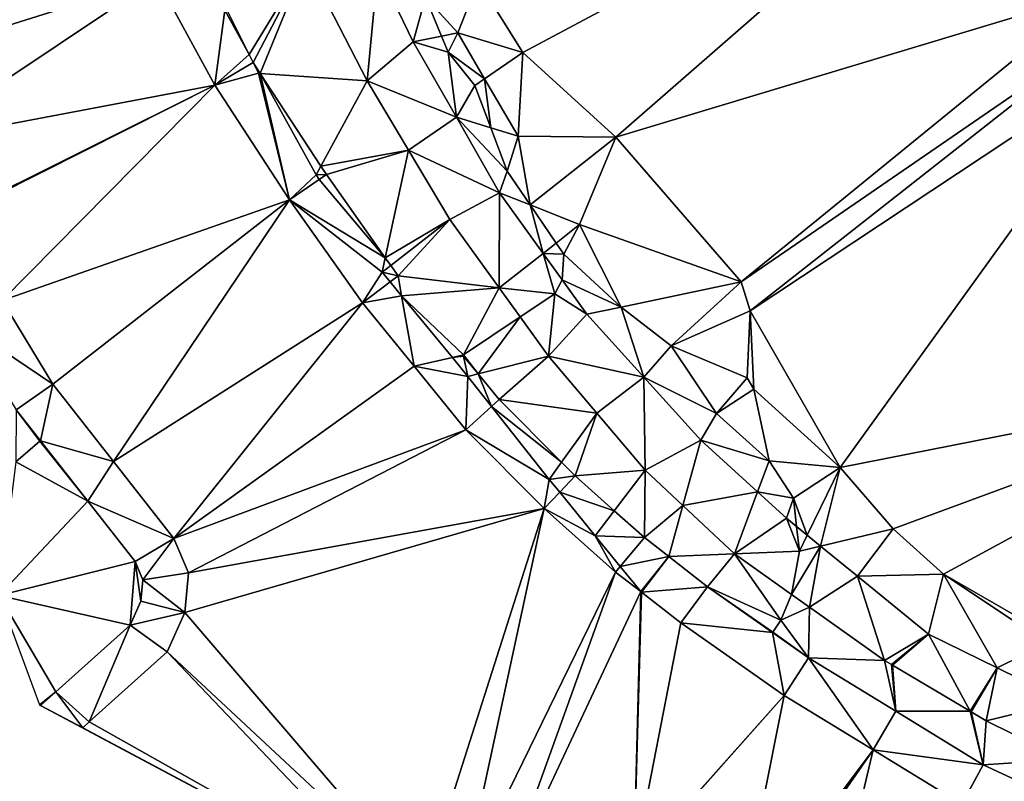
# Model space of a CAD drawing. Header units: inches. Extents: x 92348 to 92626, y 1600225 to 1600387.
# Tile 3 of 35: x 92365 to 92399, y 1600252 to 1600278. Entities that reach past the tile are written whole.
import ezdxf

# ---------------------------------------------------------------- set-up
doc = ezdxf.new("R2010")
doc.units = ezdxf.units.IN
doc.header["$MEASUREMENT"] = 0
doc.layers.add('Terreng_ortofoto', color=10, linetype='Continuous')

msp = doc.modelspace()

# ---------------------------------------------------------------- linework, layer by layer
at = {"layer": 'Terreng_ortofoto'}
for points in [[(92382.357, 1600276.965, 112), (92399.277, 1600285.982, 110.94), (92380.804, 1600279.443, 112)], [(92385.571, 1600274.028, 112), (92399.277, 1600285.982, 110.94), (92382.357, 1600276.965, 112)], [(92402.218, 1600279.052, 111), (92399.277, 1600285.982, 110.94), (92385.571, 1600274.028, 112)], [(92367.745, 1600283.669, 115.41), (92358.375, 1600279.646, 115.97), (92359.821, 1600276.42, 115.82)], [(92369.679, 1600279.521, 115.21), (92367.745, 1600283.669, 115.41), (92359.821, 1600276.42, 115.82)], [(92374.846, 1600280.11, 114.97), (92372.058, 1600278.535, 115.2), (92372.883, 1600276.889, 115.042)], [(92374.846, 1600280.11, 114.97), (92372.883, 1600276.889, 115.042), (92373.016, 1600276.623, 115.016)], [(92373.265, 1600276.242, 114.989), (92374.846, 1600280.11, 114.97), (92373.016, 1600276.623, 115.016)], [(92376.971, 1600275.988, 114.75), (92374.846, 1600280.11, 114.97), (92373.265, 1600276.242, 114.989)], [(92377.337, 1600279.872, 114.88), (92374.846, 1600280.11, 114.97), (92376.971, 1600275.988, 114.75)], [(92377.337, 1600279.872, 114.88), (92376.971, 1600275.988, 114.75), (92378.563, 1600277.332, 114.71)], [(92377.337, 1600279.872, 114.88), (92378.563, 1600277.332, 114.71), (92378.985, 1600278.874, 114)], [(92369.679, 1600279.521, 115.21), (92359.821, 1600276.42, 115.82), (92361.197, 1600273.846, 115.67)], [(92369.679, 1600279.521, 115.21), (92361.197, 1600273.846, 115.67), (92371.694, 1600275.832, 115)], [(92369.679, 1600279.521, 115.21), (92371.694, 1600275.832, 115), (92372.043, 1600278.426, 115.166)], [(92380.804, 1600279.443, 112), (92378.985, 1600278.874, 114), (92380.102, 1600277.648, 113)], [(92382.357, 1600276.965, 112), (92380.804, 1600279.443, 112), (92380.102, 1600277.648, 113)], [(92402.218, 1600279.052, 111), (92385.571, 1600274.028, 112), (92389.917, 1600269.033, 112)], [(92402.649, 1600277.771, 111), (92402.218, 1600279.052, 111), (92389.917, 1600269.033, 112)], [(92378.563, 1600277.332, 114.71), (92379.537, 1600277.532, 114), (92378.985, 1600278.874, 114)], [(92380.102, 1600277.648, 113), (92378.985, 1600278.874, 114), (92379.537, 1600277.532, 114)], [(92372.043, 1600278.426, 115.166), (92371.694, 1600275.832, 115), (92372.883, 1600276.889, 115.042)], [(92372.043, 1600278.426, 115.166), (92372.883, 1600276.889, 115.042), (92372.058, 1600278.535, 115.2)], [(92380.102, 1600277.648, 113), (92379.537, 1600277.532, 114), (92379.766, 1600276.976, 114)], [(92380.102, 1600277.648, 113), (92379.766, 1600276.976, 114), (92381.033, 1600276.058, 113)], [(92382.357, 1600276.965, 112), (92380.102, 1600277.648, 113), (92381.033, 1600276.058, 113)], [(92402.649, 1600277.771, 111), (92389.917, 1600269.033, 112), (92390.223, 1600268.026, 112)], [(92403.7, 1600276.936, 111), (92402.649, 1600277.771, 111), (92390.223, 1600268.026, 112)], [(92378.563, 1600277.332, 114.71), (92376.971, 1600275.988, 114.75), (92380.058, 1600274.721, 114.43)], [(92378.563, 1600277.332, 114.71), (92379.766, 1600276.976, 114), (92379.537, 1600277.532, 114)], [(92378.563, 1600277.332, 114.71), (92380.058, 1600274.721, 114.43), (92379.766, 1600276.976, 114)], [(92371.694, 1600275.832, 115), (92373.016, 1600276.623, 115.016), (92372.883, 1600276.889, 115.042)], [(92380.69, 1600275.823, 114), (92381.033, 1600276.058, 113), (92379.766, 1600276.976, 114)], [(92380.69, 1600275.823, 114), (92379.766, 1600276.976, 114), (92380.058, 1600274.721, 114.43)], [(92382.357, 1600276.965, 112), (92381.033, 1600276.058, 113), (92382.199, 1600274.067, 113)], [(92385.571, 1600274.028, 112), (92382.357, 1600276.965, 112), (92382.199, 1600274.067, 113)], [(92403.7, 1600276.936, 111), (92390.223, 1600268.026, 112), (92393.348, 1600262.599, 112)], [(92403.7, 1600276.936, 111), (92393.348, 1600262.599, 112), (92409.623, 1600265.81, 111)], [(92371.694, 1600275.832, 115), (92373.205, 1600276.246, 114.98), (92373.016, 1600276.623, 115.016)], [(92373.205, 1600276.246, 114.98), (92373.265, 1600276.242, 114.989), (92373.016, 1600276.623, 115.016)], [(92371.694, 1600275.832, 115), (92374.273, 1600271.869, 114.55), (92373.205, 1600276.246, 114.98)], [(92373.205, 1600276.246, 114.98), (92374.273, 1600271.869, 114.55), (92373.265, 1600276.242, 114.989)], [(92376.971, 1600275.988, 114.75), (92373.265, 1600276.242, 114.989), (92375.367, 1600273.028, 114.764)], [(92373.265, 1600276.242, 114.989), (92374.273, 1600271.869, 114.55), (92375.204, 1600272.728, 114.78)], [(92373.265, 1600276.242, 114.989), (92375.204, 1600272.728, 114.78), (92375.367, 1600273.028, 114.764)], [(92376.971, 1600275.988, 114.75), (92375.367, 1600273.028, 114.764), (92378.4, 1600273.583, 114.51)], [(92376.971, 1600275.988, 114.75), (92378.4, 1600273.583, 114.51), (92380.058, 1600274.721, 114.43)], [(92380.69, 1600275.823, 114), (92381.243, 1600274.359, 114), (92381.033, 1600276.058, 113)], [(92381.033, 1600276.058, 113), (92381.243, 1600274.359, 114), (92382.199, 1600274.067, 113)], [(92371.694, 1600275.832, 115), (92361.197, 1600273.846, 115.67), (92362.563, 1600271.29, 115.52)], [(92371.694, 1600275.832, 115), (92362.563, 1600271.29, 115.52), (92362.582, 1600271.255, 115.52)], [(92371.694, 1600275.832, 115), (92362.582, 1600271.255, 115.52), (92364.331, 1600268.379, 115.37)], [(92371.694, 1600275.832, 115), (92364.331, 1600268.379, 115.37), (92374.273, 1600271.869, 114.55)], [(92380.69, 1600275.823, 114), (92380.058, 1600274.721, 114.43), (92381.243, 1600274.359, 114)], [(92380.058, 1600274.721, 114.43), (92378.4, 1600273.583, 114.51), (92381.553, 1600272.109, 114.15)], [(92380.058, 1600274.721, 114.43), (92381.553, 1600272.109, 114.15), (92381.811, 1600272.855, 114)], [(92380.058, 1600274.721, 114.43), (92381.811, 1600272.855, 114), (92381.243, 1600274.359, 114)], [(92381.243, 1600274.359, 114), (92381.811, 1600272.855, 114), (92382.199, 1600274.067, 113)], [(92381.811, 1600272.855, 114), (92382.607, 1600271.692, 114), (92382.199, 1600274.067, 113)], [(92385.571, 1600274.028, 112), (92382.199, 1600274.067, 113), (92382.607, 1600271.692, 114)], [(92385.571, 1600274.028, 112), (92382.607, 1600271.692, 114), (92384.319, 1600271.016, 113)], [(92389.917, 1600269.033, 112), (92385.571, 1600274.028, 112), (92384.319, 1600271.016, 113)], [(92378.4, 1600273.583, 114.51), (92375.367, 1600273.028, 114.764), (92375.556, 1600272.74, 114.744)], [(92378.4, 1600273.583, 114.51), (92375.556, 1600272.74, 114.744), (92377.594, 1600269.86, 114.429)], [(92379.83, 1600271.179, 114.27), (92378.4, 1600273.583, 114.51), (92377.594, 1600269.86, 114.429)], [(92381.553, 1600272.109, 114.15), (92378.4, 1600273.583, 114.51), (92379.83, 1600271.179, 114.27)], [(92375.204, 1600272.728, 114.78), (92375.556, 1600272.74, 114.744), (92375.367, 1600273.028, 114.764)], [(92381.811, 1600272.855, 114), (92381.553, 1600272.109, 114.15), (92382.607, 1600271.692, 114)], [(92375.204, 1600272.728, 114.78), (92374.273, 1600271.869, 114.55), (92375.309, 1600272.573, 114.762)], [(92377.594, 1600269.86, 114.429), (92375.309, 1600272.573, 114.762), (92374.273, 1600271.869, 114.55)], [(92375.204, 1600272.728, 114.78), (92375.309, 1600272.573, 114.762), (92375.556, 1600272.74, 114.744)], [(92377.594, 1600269.86, 114.429), (92375.556, 1600272.74, 114.744), (92375.309, 1600272.573, 114.762)], [(92381.553, 1600272.109, 114.15), (92379.83, 1600271.179, 114.27), (92381.536, 1600268.818, 114.065)], [(92383.06, 1600270.007, 114), (92381.553, 1600272.109, 114.15), (92381.536, 1600268.818, 114.065)], [(92383.06, 1600270.007, 114), (92382.607, 1600271.692, 114), (92381.553, 1600272.109, 114.15)], [(92374.273, 1600271.869, 114.55), (92364.331, 1600268.379, 115.37), (92366.089, 1600265.486, 115.22)], [(92374.273, 1600271.869, 114.55), (92366.089, 1600265.486, 115.22), (92368.182, 1600262.815, 115.005)], [(92374.273, 1600271.869, 114.55), (92368.182, 1600262.815, 115.005), (92376.801, 1600268.297, 114.38)], [(92377.486, 1600269.362, 114.4), (92374.273, 1600271.869, 114.55), (92376.801, 1600268.297, 114.38)], [(92377.486, 1600269.362, 114.4), (92377.594, 1600269.86, 114.429), (92374.273, 1600271.869, 114.55)], [(92383.06, 1600270.007, 114), (92383.513, 1600270.37, 114), (92382.607, 1600271.692, 114)], [(92383.513, 1600270.37, 114), (92384.319, 1600271.016, 113), (92382.607, 1600271.692, 114)], [(92379.83, 1600271.179, 114.27), (92377.594, 1600269.86, 114.429), (92377.783, 1600269.592, 114.4)], [(92379.83, 1600271.179, 114.27), (92377.783, 1600269.592, 114.4), (92378.035, 1600269.236, 114.361)], [(92381.536, 1600268.818, 114.065), (92379.83, 1600271.179, 114.27), (92378.035, 1600269.236, 114.361)], [(92383.513, 1600270.37, 114), (92383.775, 1600269.988, 114), (92384.319, 1600271.016, 113)], [(92385.763, 1600268.15, 113), (92384.319, 1600271.016, 113), (92383.775, 1600269.988, 114)], [(92389.917, 1600269.033, 112), (92384.319, 1600271.016, 113), (92385.763, 1600268.15, 113)], [(92383.06, 1600270.007, 114), (92383.775, 1600269.988, 114), (92383.513, 1600270.37, 114)], [(92377.486, 1600269.362, 114.4), (92377.783, 1600269.592, 114.4), (92377.594, 1600269.86, 114.429)], [(92383.06, 1600270.007, 114), (92381.536, 1600268.818, 114.065), (92383.463, 1600268.614, 114)], [(92383.06, 1600270.007, 114), (92383.463, 1600268.614, 114), (92383.715, 1600269.094, 114)], [(92383.06, 1600270.007, 114), (92383.715, 1600269.094, 114), (92383.775, 1600269.988, 114)], [(92385.763, 1600268.15, 113), (92383.775, 1600269.988, 114), (92383.715, 1600269.094, 114)], [(92377.486, 1600269.362, 114.4), (92378.035, 1600269.236, 114.361), (92377.783, 1600269.592, 114.4)], [(92377.486, 1600269.362, 114.4), (92376.801, 1600268.297, 114.38), (92377.761, 1600269.027, 114.373)], [(92377.486, 1600269.362, 114.4), (92377.761, 1600269.027, 114.373), (92378.035, 1600269.236, 114.361)], [(92378.035, 1600269.236, 114.361), (92377.761, 1600269.027, 114.373), (92378.158, 1600268.544, 114.334)], [(92381.536, 1600268.818, 114.065), (92378.035, 1600269.236, 114.361), (92378.158, 1600268.544, 114.334)], [(92383.715, 1600269.094, 114), (92383.463, 1600268.614, 114), (92384.567, 1600267.906, 113.85)], [(92385.763, 1600268.15, 113), (92383.715, 1600269.094, 114), (92384.567, 1600267.906, 113.85)], [(92389.917, 1600269.033, 112), (92385.763, 1600268.15, 113), (92387.493, 1600266.809, 113)], [(92390.223, 1600268.026, 112), (92389.917, 1600269.033, 112), (92387.493, 1600266.809, 113)], [(92378.158, 1600268.544, 114.334), (92377.761, 1600269.027, 114.373), (92376.801, 1600268.297, 114.38)], [(92381.536, 1600268.818, 114.065), (92378.158, 1600268.544, 114.334), (92380.296, 1600266.498, 114)], [(92381.536, 1600268.818, 114.065), (92380.296, 1600266.498, 114), (92382.262, 1600267.812, 114)], [(92383.463, 1600268.614, 114), (92381.536, 1600268.818, 114.065), (92382.262, 1600267.812, 114)], [(92363.019, 1600267.553, 115.362), (92366.089, 1600265.486, 115.22), (92364.331, 1600268.379, 115.37)], [(92378.158, 1600268.544, 114.334), (92376.801, 1600268.297, 114.38), (92378.591, 1600266.104, 114.22)], [(92380.296, 1600266.498, 114), (92378.158, 1600268.544, 114.334), (92379.916, 1600266.405, 114.163)], [(92378.158, 1600268.544, 114.334), (92378.591, 1600266.104, 114.22), (92379.916, 1600266.405, 114.163)], [(92383.242, 1600266.456, 113.86), (92383.463, 1600268.614, 114), (92382.262, 1600267.812, 114)], [(92383.242, 1600266.456, 113.86), (92384.567, 1600267.906, 113.85), (92383.463, 1600268.614, 114)], [(92376.801, 1600268.297, 114.38), (92368.182, 1600262.815, 115.005), (92370.276, 1600260.145, 114.79)], [(92376.801, 1600268.297, 114.38), (92370.276, 1600260.145, 114.79), (92378.591, 1600266.104, 114.22)], [(92386.542, 1600265.728, 113.645), (92385.763, 1600268.15, 113), (92384.567, 1600267.906, 113.85)], [(92387.493, 1600266.809, 113), (92385.763, 1600268.15, 113), (92386.542, 1600265.728, 113.645)], [(92390.223, 1600268.026, 112), (92387.493, 1600266.809, 113), (92390.119, 1600265.706, 112)], [(92390.223, 1600268.026, 112), (92390.119, 1600265.706, 112), (92390.359, 1600265.311, 112)], [(92390.223, 1600268.026, 112), (92390.359, 1600265.311, 112), (92393.348, 1600262.599, 112)], [(92382.262, 1600267.812, 114), (92380.296, 1600266.498, 114), (92380.808, 1600265.84, 114.003)], [(92383.242, 1600266.456, 113.86), (92382.262, 1600267.812, 114), (92380.808, 1600265.84, 114.003)], [(92386.542, 1600265.728, 113.645), (92384.567, 1600267.906, 113.85), (92383.242, 1600266.456, 113.86)], [(92363.019, 1600267.553, 115.362), (92364.812, 1600264.602, 115.117), (92366.089, 1600265.486, 115.22)], [(92387.493, 1600266.809, 113), (92386.542, 1600265.728, 113.645), (92389.059, 1600264.47, 113)], [(92390.119, 1600265.706, 112), (92387.493, 1600266.809, 113), (92389.059, 1600264.47, 113)], [(92380.454, 1600265.75, 114.11), (92379.916, 1600266.405, 114.163), (92378.591, 1600266.104, 114.22)], [(92380.296, 1600266.498, 114), (92379.916, 1600266.405, 114.163), (92380.279, 1600266.487, 114)], [(92380.305, 1600266.456, 114), (92380.279, 1600266.487, 114), (92379.916, 1600266.405, 114.163)], [(92380.454, 1600265.75, 114.11), (92380.305, 1600266.456, 114), (92379.916, 1600266.405, 114.163)], [(92380.296, 1600266.498, 114), (92380.279, 1600266.487, 114), (92380.305, 1600266.456, 114)], [(92380.296, 1600266.498, 114), (92380.305, 1600266.456, 114), (92380.808, 1600265.84, 114.003)], [(92380.454, 1600265.75, 114.11), (92380.808, 1600265.84, 114.003), (92380.305, 1600266.456, 114)], [(92383.242, 1600266.456, 113.86), (92380.808, 1600265.84, 114.003), (92381.533, 1600264.951, 114.006)], [(92383.242, 1600266.456, 113.86), (92381.533, 1600264.951, 114.006), (92384.917, 1600264.486, 113.665)], [(92386.542, 1600265.728, 113.645), (92383.242, 1600266.456, 113.86), (92384.917, 1600264.486, 113.665)], [(92378.591, 1600266.104, 114.22), (92370.276, 1600260.145, 114.79), (92380.381, 1600263.911, 114.06)], [(92380.454, 1600265.75, 114.11), (92378.591, 1600266.104, 114.22), (92380.381, 1600263.911, 114.06)], [(92380.454, 1600265.75, 114.11), (92380.381, 1600263.911, 114.06), (92381.273, 1600264.716, 114.04)], [(92380.454, 1600265.75, 114.11), (92381.273, 1600264.716, 114.04), (92380.808, 1600265.84, 114.003)], [(92380.808, 1600265.84, 114.003), (92381.273, 1600264.716, 114.04), (92381.533, 1600264.951, 114.006)], [(92386.542, 1600265.728, 113.645), (92384.917, 1600264.486, 113.665), (92386.592, 1600262.515, 113.47)], [(92386.542, 1600265.728, 113.645), (92386.592, 1600262.515, 113.47), (92388.517, 1600263.55, 113.44)], [(92386.542, 1600265.728, 113.645), (92388.517, 1600263.55, 113.44), (92389.059, 1600264.47, 113)], [(92390.119, 1600265.706, 112), (92389.059, 1600264.47, 113), (92390.359, 1600265.311, 112)], [(92409.623, 1600265.81, 111), (92393.348, 1600262.599, 112), (92395.18, 1600260.485, 112)], [(92409.623, 1600265.81, 111), (92395.18, 1600260.485, 112), (92396.924, 1600258.913, 112)], [(92409.623, 1600265.81, 111), (92396.924, 1600258.913, 112), (92401.386, 1600256.337, 112)], [(92365.654, 1600263.529, 115), (92366.089, 1600265.486, 115.22), (92364.812, 1600264.602, 115.117)], [(92365.654, 1600263.529, 115), (92368.182, 1600262.815, 115.005), (92366.089, 1600265.486, 115.22)], [(92389.059, 1600264.47, 113), (92390.882, 1600262.837, 113), (92390.359, 1600265.311, 112)], [(92393.348, 1600262.599, 112), (92390.359, 1600265.311, 112), (92390.882, 1600262.837, 113)], [(92383.696, 1600262.783, 113.802), (92381.533, 1600264.951, 114.006), (92381.273, 1600264.716, 114.04)], [(92383.696, 1600262.783, 113.802), (92384.917, 1600264.486, 113.665), (92381.533, 1600264.951, 114.006)], [(92365.639, 1600263.516, 115), (92364.812, 1600264.602, 115.117), (92364.805, 1600262.797, 115)], [(92365.654, 1600263.529, 115), (92364.812, 1600264.602, 115.117), (92365.639, 1600263.516, 115)], [(92383.272, 1600262.192, 113.87), (92381.273, 1600264.716, 114.04), (92380.381, 1600263.911, 114.06)], [(92383.696, 1600262.783, 113.802), (92381.273, 1600264.716, 114.04), (92383.272, 1600262.192, 113.87)], [(92383.696, 1600262.783, 113.802), (92384.164, 1600262.313, 113.758), (92384.917, 1600264.486, 113.665)], [(92386.592, 1600262.515, 113.47), (92384.917, 1600264.486, 113.665), (92384.164, 1600262.313, 113.758)], [(92388.517, 1600263.55, 113.44), (92390.882, 1600262.837, 113), (92389.059, 1600264.47, 113)], [(92370.276, 1600260.145, 114.79), (92370.779, 1600258.962, 114.72), (92380.381, 1600263.911, 114.06)], [(92383.099, 1600261.186, 113.7), (92380.381, 1600263.911, 114.06), (92370.779, 1600258.962, 114.72)], [(92383.272, 1600262.192, 113.87), (92380.381, 1600263.911, 114.06), (92383.099, 1600261.186, 113.7)], [(92367.292, 1600261.439, 114.914), (92365.639, 1600263.516, 115), (92364.805, 1600262.797, 115)], [(92367.292, 1600261.439, 114.914), (92365.654, 1600263.529, 115), (92365.639, 1600263.516, 115)], [(92367.292, 1600261.439, 114.914), (92368.182, 1600262.815, 115.005), (92365.654, 1600263.529, 115)], [(92386.592, 1600262.515, 113.47), (92387.895, 1600261.292, 113.369), (92388.517, 1600263.55, 113.44)], [(92388.517, 1600263.55, 113.44), (92387.895, 1600261.292, 113.369), (92390.483, 1600261.761, 113.261)], [(92388.517, 1600263.55, 113.44), (92390.483, 1600261.761, 113.261), (92390.882, 1600262.837, 113)], [(92367.292, 1600261.439, 114.914), (92364.805, 1600262.797, 115), (92364.216, 1600258.174, 114.822)], [(92370.276, 1600260.145, 114.79), (92368.182, 1600262.815, 115.005), (92367.292, 1600261.439, 114.914)], [(92383.696, 1600262.783, 113.802), (92383.272, 1600262.192, 113.87), (92384.164, 1600262.313, 113.758)], [(92391.722, 1600261.546, 113), (92390.882, 1600262.837, 113), (92390.483, 1600261.761, 113.261)], [(92393.348, 1600262.599, 112), (92390.882, 1600262.837, 113), (92391.722, 1600261.546, 113)], [(92393.348, 1600262.599, 112), (92391.722, 1600261.546, 113), (92392.202, 1600260.264, 113.115)], [(92393.348, 1600262.599, 112), (92392.202, 1600260.264, 113.115), (92392.666, 1600259.885, 113.079)], [(92393.348, 1600262.599, 112), (92392.666, 1600259.885, 113.079), (92395.18, 1600260.485, 112)], [(92383.272, 1600262.192, 113.87), (92383.632, 1600261.75, 113.819), (92384.164, 1600262.313, 113.758)], [(92384.164, 1600262.313, 113.758), (92383.632, 1600261.75, 113.819), (92385.519, 1600261.106, 113.59)], [(92386.592, 1600262.515, 113.47), (92384.164, 1600262.313, 113.758), (92385.519, 1600261.106, 113.59)], [(92386.592, 1600262.515, 113.47), (92385.519, 1600261.106, 113.59), (92386.563, 1600260.177, 113.461)], [(92386.592, 1600262.515, 113.47), (92386.563, 1600260.177, 113.461), (92387.895, 1600261.292, 113.369)], [(92383.272, 1600262.192, 113.87), (92383.099, 1600261.186, 113.7), (92383.632, 1600261.75, 113.819)], [(92383.632, 1600261.75, 113.819), (92383.099, 1600261.186, 113.7), (92384.863, 1600260.243, 113.645)], [(92383.632, 1600261.75, 113.819), (92384.863, 1600260.243, 113.645), (92385.519, 1600261.106, 113.59)], [(92387.895, 1600261.292, 113.369), (92389.686, 1600259.611, 113.23), (92390.483, 1600261.761, 113.261)], [(92389.686, 1600259.611, 113.23), (92391.486, 1600260.849, 113.17), (92390.483, 1600261.761, 113.261)], [(92391.722, 1600261.546, 113), (92390.483, 1600261.761, 113.261), (92391.486, 1600260.849, 113.17)], [(92391.722, 1600261.546, 113), (92391.486, 1600260.849, 113.17), (92391.833, 1600260.566, 113.143)], [(92391.722, 1600261.546, 113), (92391.833, 1600260.566, 113.143), (92392.202, 1600260.264, 113.115)], [(92368.93, 1600259.35, 114.829), (92367.292, 1600261.439, 114.914), (92364.216, 1600258.174, 114.822)], [(92370.276, 1600260.145, 114.79), (92367.292, 1600261.439, 114.914), (92368.93, 1600259.35, 114.829)], [(92387.895, 1600261.292, 113.369), (92386.563, 1600260.177, 113.461), (92387.407, 1600259.517, 113.379)], [(92387.895, 1600261.292, 113.369), (92387.407, 1600259.517, 113.379), (92389.686, 1600259.611, 113.23)], [(92383.099, 1600261.186, 113.7), (92370.779, 1600258.962, 114.72), (92370.657, 1600257.585, 114.64)], [(92383.099, 1600261.186, 113.7), (92370.657, 1600257.585, 114.64), (92378.877, 1600247.986, 113.92)], [(92383.099, 1600261.186, 113.7), (92378.877, 1600247.986, 113.92), (92380.292, 1600248.173, 113.8)], [(92385.569, 1600258.986, 113.5), (92383.099, 1600261.186, 113.7), (92380.292, 1600248.173, 113.8)], [(92385.569, 1600258.986, 113.5), (92384.863, 1600260.243, 113.645), (92383.099, 1600261.186, 113.7)], [(92385.519, 1600261.106, 113.59), (92384.863, 1600260.243, 113.645), (92386.563, 1600260.177, 113.461)], [(92389.686, 1600259.611, 113.23), (92391.93, 1600259.71, 113), (92391.486, 1600260.849, 113.17)], [(92391.833, 1600260.566, 113.143), (92391.486, 1600260.849, 113.17), (92391.93, 1600259.71, 113)], [(92391.833, 1600260.566, 113.143), (92391.93, 1600259.71, 113), (92392.202, 1600260.264, 113.115)], [(92385.569, 1600258.986, 113.5), (92385.731, 1600259.18, 113.521), (92384.863, 1600260.243, 113.645)], [(92385.731, 1600259.18, 113.521), (92386.563, 1600260.177, 113.461), (92384.863, 1600260.243, 113.645)], [(92385.731, 1600259.18, 113.521), (92387.407, 1600259.517, 113.379), (92386.563, 1600260.177, 113.461)], [(92391.93, 1600259.71, 113), (92392.666, 1600259.885, 113.079), (92392.202, 1600260.264, 113.115)], [(92393.945, 1600258.84, 112.98), (92395.18, 1600260.485, 112), (92392.666, 1600259.885, 113.079)], [(92393.945, 1600258.84, 112.98), (92396.924, 1600258.913, 112), (92395.18, 1600260.485, 112)], [(92370.276, 1600260.145, 114.79), (92368.93, 1600259.35, 114.829), (92369.201, 1600258.712, 114.772)], [(92370.276, 1600260.145, 114.79), (92369.201, 1600258.712, 114.772), (92370.779, 1600258.962, 114.72)], [(92391.663, 1600258.21, 113), (92392.666, 1600259.885, 113.079), (92391.93, 1600259.71, 113)], [(92391.663, 1600258.21, 113), (92392.285, 1600257.769, 113), (92392.666, 1600259.885, 113.079)], [(92393.945, 1600258.84, 112.98), (92392.666, 1600259.885, 113.079), (92392.285, 1600257.769, 113)], [(92385.731, 1600259.18, 113.521), (92386.44, 1600258.31, 113.42), (92387.407, 1600259.517, 113.379)], [(92386.44, 1600258.31, 113.42), (92386.469, 1600258.283, 113.42), (92387.407, 1600259.517, 113.379)], [(92386.469, 1600258.283, 113.42), (92388.751, 1600258.47, 113.265), (92387.407, 1600259.517, 113.379)], [(92389.686, 1600259.611, 113.23), (92387.407, 1600259.517, 113.379), (92388.751, 1600258.47, 113.265)], [(92389.686, 1600259.611, 113.23), (92388.751, 1600258.47, 113.265), (92391.283, 1600257.314, 113)], [(92389.686, 1600259.611, 113.23), (92391.663, 1600258.21, 113), (92391.93, 1600259.71, 113)], [(92389.686, 1600259.611, 113.23), (92391.283, 1600257.314, 113), (92391.663, 1600258.21, 113)], [(92368.93, 1600259.35, 114.829), (92364.216, 1600258.174, 114.822), (92368.764, 1600257.152, 114.671)], [(92368.93, 1600259.35, 114.829), (92368.764, 1600257.152, 114.671), (92369.136, 1600257.981, 114.721)], [(92369.201, 1600258.712, 114.772), (92368.93, 1600259.35, 114.829), (92369.136, 1600257.981, 114.721)], [(92385.569, 1600258.986, 113.5), (92386.44, 1600258.31, 113.42), (92385.731, 1600259.18, 113.521)], [(92370.779, 1600258.962, 114.72), (92369.201, 1600258.712, 114.772), (92370.657, 1600257.585, 114.64)], [(92385.569, 1600258.986, 113.5), (92380.292, 1600248.173, 113.8), (92381.62, 1600248.022, 113.68)], [(92385.569, 1600258.986, 113.5), (92381.62, 1600248.022, 113.68), (92386.437, 1600258.307, 113.42)], [(92385.569, 1600258.986, 113.5), (92386.437, 1600258.307, 113.42), (92386.44, 1600258.31, 113.42)], [(92393.945, 1600258.84, 112.98), (92392.285, 1600257.769, 113), (92394.883, 1600255.927, 112.77)], [(92393.945, 1600258.84, 112.98), (92396.405, 1600256.832, 112.79), (92396.924, 1600258.913, 112)], [(92393.945, 1600258.84, 112.98), (92394.883, 1600255.927, 112.77), (92396.405, 1600256.832, 112.79)], [(92398.774, 1600255.67, 112.54), (92396.924, 1600258.913, 112), (92396.405, 1600256.832, 112.79)], [(92398.774, 1600255.67, 112.54), (92400.51, 1600256.528, 112), (92396.924, 1600258.913, 112)], [(92396.924, 1600258.913, 112), (92400.51, 1600256.528, 112), (92401.386, 1600256.337, 112)], [(92369.201, 1600258.712, 114.772), (92369.136, 1600257.981, 114.721), (92370.657, 1600257.585, 114.64)], [(92386.469, 1600258.283, 113.42), (92387.829, 1600257.223, 113.35), (92388.751, 1600258.47, 113.265)], [(92391.001, 1600256.892, 113), (92388.751, 1600258.47, 113.265), (92387.829, 1600257.223, 113.35)], [(92391.283, 1600257.314, 113), (92388.751, 1600258.47, 113.265), (92391.012, 1600256.908, 113)], [(92391.012, 1600256.908, 113), (92388.751, 1600258.47, 113.265), (92391.001, 1600256.892, 113)], [(92366.183, 1600254.839, 114.67), (92368.764, 1600257.152, 114.671), (92364.216, 1600258.174, 114.822)], [(92366.183, 1600254.839, 114.67), (92364.216, 1600258.174, 114.822), (92365.622, 1600254.393, 114.645)], [(92386.195, 1600248.874, 113.27), (92386.437, 1600258.307, 113.42), (92381.62, 1600248.022, 113.68)], [(92386.195, 1600248.874, 113.27), (92386.453, 1600258.295, 113.422), (92386.437, 1600258.307, 113.42)], [(92386.195, 1600248.874, 113.27), (92386.469, 1600258.283, 113.42), (92386.453, 1600258.295, 113.422)], [(92386.195, 1600248.874, 113.27), (92387.829, 1600257.223, 113.35), (92386.469, 1600258.283, 113.42)], [(92386.44, 1600258.31, 113.42), (92386.437, 1600258.307, 113.42), (92386.453, 1600258.295, 113.422)], [(92386.44, 1600258.31, 113.42), (92386.453, 1600258.295, 113.422), (92386.469, 1600258.283, 113.42)], [(92391.663, 1600258.21, 113), (92391.283, 1600257.314, 113), (92392.285, 1600257.769, 113)], [(92369.136, 1600257.981, 114.721), (92368.764, 1600257.152, 114.671), (92370.657, 1600257.585, 114.64)], [(92368.764, 1600257.152, 114.671), (92370.044, 1600256.218, 114.55), (92370.657, 1600257.585, 114.64)], [(92378.877, 1600247.986, 113.92), (92370.657, 1600257.585, 114.64), (92370.044, 1600256.218, 114.55)], [(92392.252, 1600256.014, 112.927), (92392.285, 1600257.769, 113), (92391.283, 1600257.314, 113)], [(92392.252, 1600256.014, 112.927), (92394.883, 1600255.927, 112.77), (92392.285, 1600257.769, 113)], [(92366.183, 1600254.839, 114.67), (92367.346, 1600253.799, 114.545), (92368.764, 1600257.152, 114.671)], [(92367.346, 1600253.799, 114.545), (92370.044, 1600256.218, 114.55), (92368.764, 1600257.152, 114.671)], [(92391.402, 1600254.717, 112.97), (92387.829, 1600257.223, 113.35), (92386.195, 1600248.874, 113.27)], [(92391.402, 1600254.717, 112.97), (92391.001, 1600256.892, 113), (92387.829, 1600257.223, 113.35)], [(92392.252, 1600256.014, 112.927), (92391.283, 1600257.314, 113), (92391.012, 1600256.908, 113)], [(92392.252, 1600256.014, 112.927), (92391.012, 1600256.908, 113), (92391.001, 1600256.892, 113)], [(92391.402, 1600254.717, 112.97), (92392.252, 1600256.014, 112.927), (92391.001, 1600256.892, 113)], [(92396.405, 1600256.832, 112.79), (92394.883, 1600255.927, 112.77), (92395.122, 1600255.781, 112.75)], [(92396.405, 1600256.832, 112.79), (92395.122, 1600255.781, 112.75), (92395.156, 1600255.761, 112.75)], [(92397.846, 1600254.166, 112.56), (92396.405, 1600256.832, 112.79), (92395.156, 1600255.761, 112.75)], [(92397.846, 1600254.166, 112.56), (92398.774, 1600255.67, 112.54), (92396.405, 1600256.832, 112.79)], [(92401.144, 1600254.509, 112.29), (92400.51, 1600256.528, 112), (92398.774, 1600255.67, 112.54)], [(92367.346, 1600253.799, 114.545), (92378.142, 1600247.724, 114.029), (92370.044, 1600256.218, 114.55)], [(92378.877, 1600247.986, 113.92), (92370.044, 1600256.218, 114.55), (92378.142, 1600247.724, 114.029)], [(92394.48, 1600252.834, 112.7), (92392.252, 1600256.014, 112.927), (92391.402, 1600254.717, 112.97)], [(92394.48, 1600252.834, 112.7), (92395.273, 1600254.166, 112.684), (92392.252, 1600256.014, 112.927)], [(92395.273, 1600254.166, 112.684), (92394.883, 1600255.927, 112.77), (92392.252, 1600256.014, 112.927)], [(92395.273, 1600254.166, 112.684), (92395.122, 1600255.781, 112.75), (92394.883, 1600255.927, 112.77)], [(92395.273, 1600254.166, 112.684), (92395.156, 1600255.761, 112.75), (92395.122, 1600255.781, 112.75)], [(92397.846, 1600254.166, 112.56), (92395.156, 1600255.761, 112.75), (92395.273, 1600254.166, 112.684)], [(92397.846, 1600254.166, 112.56), (92397.88, 1600254.146, 112.56), (92398.774, 1600255.67, 112.54)], [(92398.396, 1600253.833, 112.52), (92398.774, 1600255.67, 112.54), (92397.88, 1600254.146, 112.56)], [(92398.396, 1600253.833, 112.52), (92401.144, 1600254.509, 112.29), (92398.774, 1600255.67, 112.54)], [(92366.183, 1600254.839, 114.67), (92365.622, 1600254.393, 114.645), (92365.662, 1600254.371, 114.669)], [(92366.183, 1600254.839, 114.67), (92365.662, 1600254.371, 114.669), (92367.119, 1600253.596, 114.545)], [(92366.183, 1600254.839, 114.67), (92367.119, 1600253.596, 114.545), (92367.346, 1600253.799, 114.545)], [(92391.402, 1600254.717, 112.97), (92386.195, 1600248.874, 113.27), (92386.209, 1600248.865, 113.27)], [(92391.402, 1600254.717, 112.97), (92386.209, 1600248.865, 113.27), (92389.773, 1600246.561, 113.13)], [(92394.48, 1600252.834, 112.7), (92391.402, 1600254.717, 112.97), (92389.773, 1600246.561, 113.13)], [(92398.396, 1600253.833, 112.52), (92401.106, 1600252.499, 112.31), (92401.144, 1600254.509, 112.29)], [(92380.3, 1600246.574, 114.021), (92378.142, 1600247.724, 114.029), (92365.662, 1600254.371, 114.669)], [(92367.119, 1600253.596, 114.545), (92365.662, 1600254.371, 114.669), (92378.142, 1600247.724, 114.029)], [(92398.293, 1600252.318, 112.441), (92395.273, 1600254.166, 112.684), (92394.48, 1600252.834, 112.7)], [(92398.293, 1600252.318, 112.441), (92397.846, 1600254.166, 112.56), (92395.273, 1600254.166, 112.684)], [(92398.293, 1600252.318, 112.441), (92397.88, 1600254.146, 112.56), (92397.846, 1600254.166, 112.56)], [(92398.293, 1600252.318, 112.441), (92398.396, 1600253.833, 112.52), (92397.88, 1600254.146, 112.56)], [(92367.346, 1600253.799, 114.545), (92367.119, 1600253.596, 114.545), (92378.142, 1600247.724, 114.029)], [(92398.293, 1600252.318, 112.441), (92401.106, 1600252.499, 112.31), (92398.396, 1600253.833, 112.52)], [(92394.48, 1600252.834, 112.7), (92389.773, 1600246.561, 113.13), (92389.807, 1600246.539, 113.13)], [(92394.48, 1600252.834, 112.7), (92389.807, 1600246.539, 113.13), (92390.017, 1600246.395, 113.12)], [(92394.48, 1600252.834, 112.7), (92390.017, 1600246.395, 113.12), (92392.606, 1600244.883, 112.86)], [(92397.558, 1600250.951, 112.43), (92394.48, 1600252.834, 112.7), (92392.606, 1600244.883, 112.86)], [(92398.293, 1600252.318, 112.441), (92394.48, 1600252.834, 112.7), (92397.558, 1600250.951, 112.43)], [(92398.293, 1600252.318, 112.441), (92400.746, 1600251.169, 112.183), (92401.106, 1600252.499, 112.31)], [(92398.293, 1600252.318, 112.441), (92397.558, 1600250.951, 112.43), (92400.746, 1600251.169, 112.183)]]:
    msp.add_3dface(points, dxfattribs=at)

doc.saveas('drawing.dxf')
